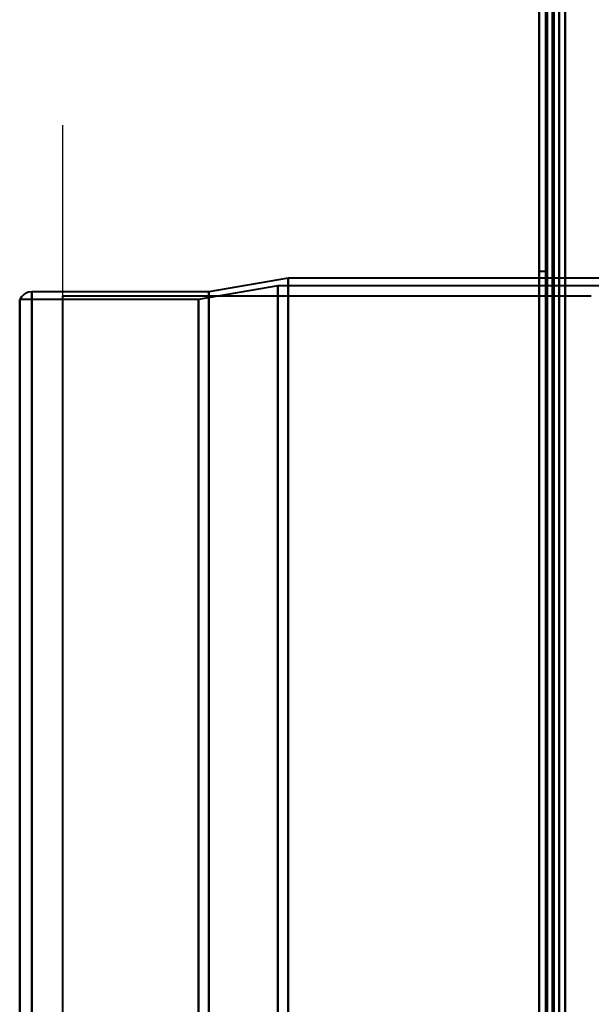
# Model space of a CAD drawing. Header units: millimetres. Extents: x -1352 to 2139, y -120 to 1010.
# Tile 20 of 77: x -576 to -533, y 394 to 469. Entities that reach past the tile are written whole.
import ezdxf

# ---------------------------------------------------------------- set-up
doc = ezdxf.new("R2010")
doc.units = ezdxf.units.MM
doc.layers.add('A-GENM', color=13, linetype='Continuous', lineweight=40)
doc.layers.add('G-IMPT', color=8, linetype='Continuous', lineweight=40)

# ---------------------------------------------------------------- blocks, each defined once
blk = doc.blocks.new('Maintenance r21 - Maintenance r21-751643-Avant')
at = {"layer": 'A-GENM'}
for p, q in [((-535, 939.653), (-535, 1.653)), ((-535, 1.653), (-535, 939.653))]:
    blk.add_line(p, q, dxfattribs=at)
blk = doc.blocks.new('NEXA 700 CALQUES_dwg-751640-Avant')
at = {"layer": 'G-IMPT'}
for p, q in [((-536.97, 937.772), (-536.97, 128.972)), ((-536.97, 745.072), (-536.97, 271.672)), ((-536.47, 449.872), (-536.97, 449.872)), ((-536.97, 323.372), (-536.97, 449.872)), ((-536.97, 449.872), (-536.97, 323.372)), ((-536.47, 323.372), (-536.47, 449.872)), ((-536.47, 449.872), (-536.47, 323.372)), ((-555.97, 449.372), (-561.97, 448.338)), ((-515.97, 449.372), (-555.97, 449.372)), ((-555.97, 449.372), (-555.97, 323.372)), ((-555.97, 323.372), (-555.97, 449.372)), ((-561.97, 448.338), (-575.357, 448.338)), ((-575.357, 448.338), (-575.357, 323.372)), ((-575.357, 323.372), (-575.357, 448.338)), ((-556.742, 448.781), (-562.742, 447.746)), ((-561.97, 448.338), (-561.97, 323.372)), ((-561.97, 323.372), (-561.97, 448.338)), ((-515.168, 448.781), (-556.742, 448.781)), ((-556.742, 323.372), (-556.742, 448.781)), ((-556.742, 448.781), (-556.742, 323.372)), ((-562.742, 447.746), (-576.27, 447.746)), ((-576.27, 323.372), (-576.27, 447.746)), ((-576.27, 447.746), (-576.27, 323.372)), ((-562.742, 323.372), (-562.742, 447.746)), ((-562.742, 447.746), (-562.742, 323.372))]:
    blk.add_line(p, q, dxfattribs=at)
at = {"layer": 'G-IMPT', "flags": 128}
for points in [[(-536.97, 937.772), (-536.97, 735.572), (-536.97, 533.372), (-536.97, 331.172), (-536.97, 128.972)], [(-536.97, 128.972), (-536.97, 331.172), (-536.97, 533.372), (-536.97, 735.572), (-536.97, 937.772)], [(-536.47, 937.772), (-536.47, 735.572), (-536.47, 533.372), (-536.47, 331.172), (-536.47, 128.972)], [(-536.37, 128.972), (-536.37, 331.172), (-536.37, 533.372), (-536.37, 735.572), (-536.37, 937.772)], [(-536.37, 937.772), (-536.37, 735.572), (-536.37, 533.372), (-536.37, 331.172), (-536.37, 128.972)], [(-536.37, 128.972), (-536.37, 331.172), (-536.37, 533.372), (-536.37, 735.572), (-536.37, 937.772)], [(-536.47, 129.472), (-536.47, 331.422), (-536.47, 533.372), (-536.47, 735.322), (-536.47, 937.272)], [(-536.47, 937.272), (-536.47, 735.322), (-536.47, 533.372), (-536.47, 331.422), (-536.47, 129.472)], [(-536.47, 129.472), (-536.47, 331.422), (-536.47, 533.372), (-536.47, 735.322), (-536.47, 937.272)], [(-536.47, 937.272), (-536.47, 735.322), (-536.47, 533.372), (-536.47, 331.422), (-536.47, 129.472)], [(-536.47, 129.472), (-536.47, 331.422), (-536.47, 533.372), (-536.47, 735.322), (-536.47, 937.272)], [(-536.47, 937.272), (-536.47, 735.322), (-536.47, 533.372), (-536.47, 331.422), (-536.47, 129.472)], [(-535.97, 129.472), (-535.97, 331.422), (-535.97, 533.372), (-535.97, 735.322), (-535.97, 937.272)], [(-535.97, 937.272), (-535.97, 735.322), (-535.97, 533.372), (-535.97, 331.422), (-535.97, 129.472)], [(-535.97, 129.472), (-535.97, 331.422), (-535.97, 533.372), (-535.97, 735.322), (-535.97, 937.272)], [(-535.87, 937.272), (-535.87, 735.322), (-535.87, 533.372), (-535.87, 331.422), (-535.87, 129.472)], [(-535.87, 129.472), (-535.87, 331.422), (-535.87, 533.372), (-535.87, 735.322), (-535.87, 937.272)], [(-535.87, 937.272), (-535.87, 735.322), (-535.87, 533.372), (-535.87, 331.422), (-535.87, 129.472)], [(-536.97, 128.972), (-536.97, 322.422), (-536.97, 515.872), (-536.97, 709.322), (-536.97, 902.772)], [(-536.97, 902.772), (-536.97, 709.322), (-536.97, 515.872), (-536.97, 322.422), (-536.97, 128.972)], [(-536.47, 128.972), (-536.47, 322.422), (-536.47, 515.872), (-536.47, 709.322), (-536.47, 902.772)], [(-536.37, 128.972), (-536.37, 322.422), (-536.37, 515.872), (-536.37, 709.322), (-536.37, 902.772)], [(-536.37, 902.772), (-536.37, 709.322), (-536.37, 515.872), (-536.37, 322.422), (-536.37, 128.972)], [(-536.37, 902.772), (-536.37, 709.322), (-536.37, 515.872), (-536.37, 322.422), (-536.37, 128.972)], [(-535.47, 902.272), (-535.47, 709.072), (-535.47, 515.872), (-535.47, 322.672), (-535.47, 129.472)], [(-535.47, 129.472), (-535.47, 322.672), (-535.47, 515.872), (-535.47, 709.072), (-535.47, 902.272)], [(-535.47, 902.272), (-535.47, 709.072), (-535.47, 515.872), (-535.47, 322.672), (-535.47, 129.472)], [(-535.47, 129.472), (-535.47, 322.672), (-535.47, 515.872), (-535.47, 709.072), (-535.47, 902.272)], [(-536.97, 271.672), (-536.97, 390.022), (-536.97, 508.372), (-536.97, 626.722), (-536.97, 745.072)], [(-536.97, 745.072), (-536.97, 626.722), (-536.97, 508.372), (-536.97, 390.022), (-536.97, 271.672)], [(-536.97, 745.072), (-536.97, 626.722), (-536.97, 508.372), (-536.97, 390.022), (-536.97, 271.672)], [(-536.97, 271.672), (-536.97, 390.022), (-536.97, 508.372), (-536.97, 626.722), (-536.97, 745.072)], [(-536.47, 745.072), (-536.47, 626.722), (-536.47, 508.372), (-536.47, 390.022), (-536.47, 271.672)], [(-536.37, 271.672), (-536.37, 390.022), (-536.37, 508.372), (-536.37, 626.722), (-536.37, 745.072)], [(-536.37, 745.072), (-536.37, 626.722), (-536.37, 508.372), (-536.37, 390.022), (-536.37, 271.672)], [(-536.37, 271.672), (-536.37, 390.022), (-536.37, 508.372), (-536.37, 626.722), (-536.37, 745.072)], [(-535.47, 745.072), (-535.47, 626.722), (-535.47, 508.372), (-535.47, 390.022), (-535.47, 271.672)], [(-535.47, 271.672), (-535.47, 390.022), (-535.47, 508.372), (-535.47, 626.722), (-535.47, 745.072)], [(-535.47, 745.072), (-535.47, 626.722), (-535.47, 508.372), (-535.47, 390.022), (-535.47, 271.672)], [(-535.47, 271.672), (-535.47, 390.022), (-535.47, 508.372), (-535.47, 626.722), (-535.47, 745.072)], [(-575.357, 448.338), (-575.614, 448.304), (-575.813, 448.227), (-575.956, 448.138), (-576.142, 447.957), (-576.27, 447.746)]]:
    blk.add_lwpolyline(points, dxfattribs=at)
blk = doc.blocks.new('Souche connecteur circulaire R23 - Souche connecteur circulaire R23-751697-Avant')
at = {"layer": 'A-GENM'}
for p, q in [((-533.03, 448), (-573.03, 448)), ((-573.03, 448), (-573.03, 323))]:
    blk.add_line(p, q, dxfattribs=at)

msp = doc.modelspace()

# ---------------------------------------------------------------- linework, layer by layer
at = {"color": 1, "lineweight": 30}
for p, q in [((-573.03, 460.936), (-573.03, 435.064)), ((-573.03, 198), (-573.03, 448))]:
    msp.add_line(p, q, dxfattribs=at)
at = {"color": 94, "lineweight": 30}
msp.add_line((-573.03, 448), (-573.03, 198), dxfattribs=at)

# ---------------------------------------------------------------- block references
at = {"layer": 'A-GENM'}
for name in ['Maintenance r21 - Maintenance r21-751643-Avant', 'Souche connecteur circulaire R23 - Souche connecteur circulaire R23-751697-Avant']:
    msp.add_blockref(name, (0, 0), dxfattribs=at)
at = {"layer": 'G-IMPT'}
msp.add_blockref('NEXA 700 CALQUES_dwg-751640-Avant', (0, 0), dxfattribs=at)

doc.saveas('drawing.dxf')
